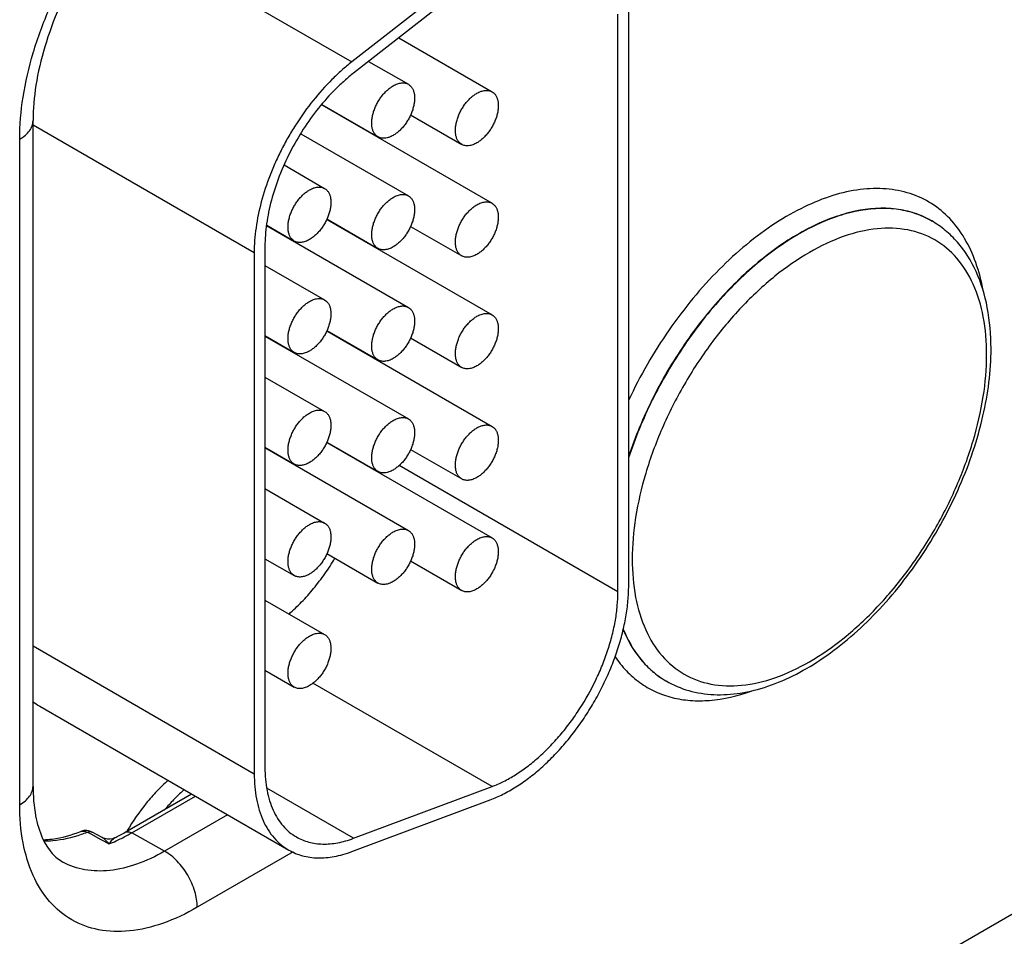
# Model space of a CAD drawing. Header units: inches. Extents: x 0 to 34, y 0 to 22.
# Tile 121 of 139: x 27.3 to 27.9, y 16.4 to 17. Entities that reach past the tile are written whole.
import ezdxf

# ---------------------------------------------------------------- set-up
doc = ezdxf.new("R2010")
doc.units = ezdxf.units.IN
doc.header["$LTSCALE"] = 1.87
doc.header["$MEASUREMENT"] = 0
doc.layers.get('0').update_dxf_attribs({"linetype": 'CONTINUOUS'})
doc.layers.add('02___PRT_ALL_AXES', color=7, linetype='CONTINUOUS')

msp = doc.modelspace()

# ---------------------------------------------------------------- linework, layer by layer
at = {"color": 7, "linetype": 'CONTINUOUS'}
for p, q in [((27.34304, 17.08694), (27.50227, 16.995)), ((27.59348, 17.06624), (27.50227, 16.995)), ((27.59471, 17.05891), (27.50349, 16.98767)), ((27.6777, 16.64595), (27.6777, 17.02642)), ((27.68477, 16.65003), (27.68477, 17.0305)), ((27.53321, 17.01088), (27.59472, 16.97536)), ((27.51337, 16.99538), (27.53956, 16.98026)), ((27.48246, 16.96669), (27.59472, 16.90188)), ((27.48266, 16.96693), (27.51956, 16.94562)), ((27.29223, 16.5179), (27.29223, 16.95634)), ((27.54107, 16.96015), (27.57471, 16.94072)), ((27.29223, 16.95361), (27.43799, 16.86945)), ((27.51365, 16.94868), (27.51365, 16.94903)), ((27.28344, 16.50565), (27.28344, 16.9441)), ((27.46867, 16.9477), (27.53956, 16.90677)), ((27.45762, 16.92714), (27.48441, 16.91167)), ((27.4858, 16.89128), (27.59472, 16.8284)), ((27.48592, 16.89156), (27.51956, 16.87213)), ((27.44619, 16.8872), (27.53956, 16.83329)), ((27.44622, 16.88753), (27.46441, 16.87703)), ((27.54107, 16.88666), (27.57471, 16.86724)), ((27.44506, 16.87353), (27.44506, 16.5302)), ((27.51365, 16.8752), (27.51365, 16.87555)), ((27.43799, 16.86945), (27.43799, 16.52611)), ((27.44506, 16.86091), (27.48441, 16.83819)), ((27.44506, 16.81472), (27.46441, 16.80355)), ((27.44506, 16.81437), (27.53956, 16.75981)), ((27.4858, 16.8178), (27.59472, 16.75491)), ((27.48592, 16.81808), (27.51956, 16.79865)), ((27.54107, 16.81318), (27.57471, 16.79376)), ((27.51365, 16.80172), (27.51365, 16.80206)), ((27.44506, 16.78742), (27.48441, 16.76471)), ((27.44506, 16.74123), (27.46441, 16.73007)), ((27.44506, 16.74089), (27.53956, 16.68633)), ((27.4858, 16.74432), (27.59472, 16.68143)), ((27.48592, 16.74459), (27.51956, 16.72517)), ((27.54107, 16.7397), (27.57471, 16.72027)), ((27.6777, 16.64595), (27.53354, 16.72918)), ((27.44506, 16.71394), (27.48441, 16.69122)), ((27.48592, 16.67111), (27.51956, 16.65169)), ((27.44506, 16.66775), (27.46441, 16.65658)), ((27.54107, 16.66622), (27.57471, 16.64679)), ((27.44506, 16.64046), (27.48441, 16.61774)), ((27.29223, 16.61028), (27.43799, 16.52611)), ((27.44506, 16.59427), (27.46441, 16.5831)), ((27.59471, 16.51762), (27.47664, 16.58579)), ((27.70921, 16.5873), (27.70943, 16.58718)), ((27.29672, 16.57048), (27.46077, 16.47576)), ((27.50349, 16.48353), (27.44631, 16.51655)), ((27.50349, 16.48353), (27.59471, 16.51762)), ((28.07675, 16.51393), (27.74601, 16.32296)), ((27.35285, 16.48749), (27.39666, 16.51278)), ((27.35725, 16.4871), (27.39919, 16.51132)), ((27.50227, 16.47478), (27.59348, 16.50887)), ((27.42047, 16.49903), (27.3789, 16.47504)), ((27.33046, 16.48616), (27.32784, 16.48757)), ((27.33711, 16.48255), (27.33046, 16.48616)), ((27.33789, 16.48399), (27.33123, 16.48759)), ((27.34222, 16.47979), (27.33711, 16.48255)), ((27.3789, 16.47504), (27.35725, 16.4871)), ((27.46365, 16.47455), (27.40049, 16.43808))]:
    msp.add_line(p, q, dxfattribs=at)
msp.add_lwpolyline([(27.34606, 16.48385), (27.3459, 16.48377), (27.3445, 16.48325), (27.34292, 16.48296), (27.34126, 16.48296), (27.33959, 16.48329), (27.33804, 16.48391), (27.33789, 16.48399)], dxfattribs=at)
for centre, radius, start, end in [((27.31526, 16.60255), 0.03704, 231.03406, 239.96835), ((27.32696, 16.47961), 0.00907, 93.8073, 111.37098), ((27.29258, 16.57738), 0.09648, 289.13019, 291.43515), ((27.30424, 16.57593), 0.10337, 291.55396, 294.45239), ((27.29308, 16.59078), 0.11934, 296.35637, 300.05549), ((27.29987, 16.58559), 0.11397, 294.44164, 298.36294), ((27.29469, 16.59541), 0.12508, 298.31398, 300.00865)]:
    msp.add_arc(centre, radius, start, end, dxfattribs=at)
for points, knots in [([(27.28344, 16.9441), (27.28344, 16.95335), (27.28513, 16.9726), (27.29189, 17.00165), (27.30271, 17.03107), (27.3172, 17.05976), (27.3348, 17.08665), (27.35487, 17.11073), (27.37665, 17.1311), (27.39247, 17.1422), (27.40049, 17.14683)], [0, 0, 0, 0, 0.114151, 0.237321, 0.36697, 0.499994, 0.633019, 0.76267, 0.885844, 1, 1, 1, 1]), ([(27.39427, 17.13309), (27.38754, 17.1292), (27.37403, 17.11968), (27.35524, 17.10202), (27.33762, 17.08081), (27.32203, 17.05697), (27.30918, 17.03155), (27.29962, 17.00568), (27.29372, 16.98058), (27.29223, 16.96412), (27.29223, 16.95634)], [0, 0, 0, 0, 0.110176, 0.232993, 0.36435, 0.500008, 0.635664, 0.767018, 0.889831, 1, 1, 1, 1]), ([(27.50227, 16.995), (27.5, 16.99324), (27.49552, 16.98949), (27.4868, 16.98127), (27.47651, 16.96974), (27.46734, 16.957), (27.4607, 16.94615), (27.45612, 16.93773), (27.452, 16.92914), (27.44718, 16.91764), (27.44243, 16.90325), (27.43942, 16.88877), (27.4382, 16.87755), (27.43799, 16.87211), (27.43799, 16.86945)], [0, 0, 0, 0, 0.059286, 0.12048, 0.247224, 0.377821, 0.443817, 0.509815, 0.575479, 0.640477, 0.767156, 0.887646, 0.944973, 1, 1, 1, 1]), ([(27.50349, 16.98767), (27.50144, 16.98606), (27.49736, 16.98266), (27.48944, 16.97519), (27.48008, 16.9647), (27.47004, 16.95077), (27.46137, 16.93575), (27.45432, 16.92009), (27.44992, 16.90674), (27.44741, 16.89615), (27.44607, 16.88843), (27.44525, 16.8809), (27.44506, 16.87595), (27.44506, 16.87353)], [0, 0, 0, 0, 0.05931, 0.120504, 0.247222, 0.377835, 0.509789, 0.640408, 0.767103, 0.828264, 0.887624, 0.944951, 1, 1, 1, 1]), ([(27.52956, 16.97927), (27.53044, 16.97977), (27.53218, 16.9806), (27.53487, 16.98125), (27.53701, 16.9812), (27.53854, 16.98077), (27.53923, 16.98045), (27.53956, 16.98026)], [0, 0, 0, 0, 0.289326, 0.548705, 0.78167, 0.891839, 1, 1, 1, 1]), ([(27.51956, 16.94562), (27.51907, 16.9459), (27.51813, 16.94662), (27.51701, 16.94804), (27.51617, 16.94978), (27.51562, 16.95179), (27.51538, 16.95404), (27.51544, 16.95647), (27.51581, 16.95904), (27.51646, 16.96169), (27.5174, 16.96437), (27.5186, 16.96701), (27.52003, 16.96957), (27.52166, 16.97199), (27.52346, 16.97421), (27.52539, 16.9762), (27.52742, 16.9779), (27.52884, 16.97885), (27.52956, 16.97927)], [0, 0, 0, 0, 0.042814, 0.087398, 0.135176, 0.187088, 0.243532, 0.304489, 0.369588, 0.438193, 0.509492, 0.582529, 0.656278, 0.729655, 0.801627, 0.871265, 0.937686, 1, 1, 1, 1]), ([(27.53956, 16.98026), (27.54005, 16.97997), (27.54099, 16.97926), (27.54211, 16.97783), (27.54295, 16.97609), (27.5435, 16.97408), (27.54374, 16.97183), (27.54368, 16.9694), (27.54331, 16.96683), (27.54266, 16.96418), (27.54172, 16.96151), (27.54053, 16.95886), (27.5391, 16.9563), (27.53746, 16.95389), (27.53566, 16.95166), (27.53373, 16.94968), (27.53171, 16.94798), (27.53028, 16.94702), (27.52956, 16.94661)], [0, 0, 0, 0, 0.042814, 0.087398, 0.135176, 0.187088, 0.243532, 0.304489, 0.369588, 0.438193, 0.509492, 0.582529, 0.656278, 0.729655, 0.801627, 0.871265, 0.937686, 1, 1, 1, 1]), ([(27.57472, 16.94072), (27.57422, 16.94101), (27.57329, 16.94172), (27.57216, 16.94314), (27.57132, 16.94488), (27.57078, 16.9469), (27.57054, 16.94914), (27.5706, 16.95158), (27.57096, 16.95414), (27.57162, 16.95679), (27.57256, 16.95947), (27.57375, 16.96212), (27.57518, 16.96467), (27.57681, 16.96709), (27.57862, 16.96932), (27.58055, 16.9713), (27.58257, 16.973), (27.584, 16.97396), (27.58472, 16.97437)], [0, 0, 0, 0, 0.042814, 0.087398, 0.135176, 0.187088, 0.243532, 0.304489, 0.369588, 0.438193, 0.509492, 0.582529, 0.656278, 0.729655, 0.801627, 0.871265, 0.937686, 1, 1, 1, 1]), ([(27.58472, 16.97437), (27.58559, 16.97488), (27.58734, 16.97571), (27.59002, 16.97636), (27.59216, 16.9763), (27.59369, 16.97588), (27.59439, 16.97555), (27.59472, 16.97536)], [0, 0, 0, 0, 0.289326, 0.548705, 0.78167, 0.891839, 1, 1, 1, 1]), ([(27.59472, 16.97536), (27.59521, 16.97508), (27.59614, 16.97436), (27.59727, 16.97294), (27.59811, 16.9712), (27.59865, 16.96918), (27.5989, 16.96694), (27.59883, 16.96451), (27.59847, 16.96194), (27.59781, 16.95929), (27.59688, 16.95661), (27.59568, 16.95397), (27.59425, 16.95141), (27.59262, 16.94899), (27.59082, 16.94677), (27.58888, 16.94478), (27.58686, 16.94308), (27.58543, 16.94213), (27.58472, 16.94171)], [0, 0, 0, 0, 0.042814, 0.087398, 0.135176, 0.187088, 0.243532, 0.304489, 0.369588, 0.438193, 0.509492, 0.582529, 0.656278, 0.729655, 0.801627, 0.871265, 0.937686, 1, 1, 1, 1]), ([(27.28344, 16.9441), (27.28476, 16.94486), (27.28715, 16.9465), (27.29, 16.9495), (27.29181, 16.95282), (27.29223, 16.9552), (27.29223, 16.95634)], [0, 0, 0, 0, 0.289802, 0.54904, 0.782223, 1, 1, 1, 1]), ([(27.52956, 16.94661), (27.52868, 16.9461), (27.52694, 16.94527), (27.52426, 16.94462), (27.52211, 16.94468), (27.52058, 16.9451), (27.51989, 16.94543), (27.51956, 16.94562)], [0, 0, 0, 0, 0.289326, 0.548705, 0.78167, 0.891839, 1, 1, 1, 1]), ([(27.58472, 16.94171), (27.58384, 16.94121), (27.58209, 16.94038), (27.57941, 16.93972), (27.57727, 16.93978), (27.57574, 16.94021), (27.57504, 16.94053), (27.57472, 16.94072)], [0, 0, 0, 0, 0.289326, 0.548705, 0.78167, 0.891839, 1, 1, 1, 1]), ([(27.46441, 16.87703), (27.46391, 16.87732), (27.46298, 16.87803), (27.46185, 16.87945), (27.46101, 16.88119), (27.46047, 16.88321), (27.46023, 16.88545), (27.46029, 16.88788), (27.46065, 16.89045), (27.46131, 16.8931), (27.46225, 16.89578), (27.46344, 16.89842), (27.46487, 16.90098), (27.4665, 16.9034), (27.46831, 16.90563), (27.47024, 16.90761), (27.47226, 16.90931), (27.47369, 16.91027), (27.47441, 16.91068)], [0, 0, 0, 0, 0.042814, 0.087398, 0.135176, 0.187088, 0.243532, 0.304489, 0.369588, 0.438193, 0.509492, 0.582529, 0.656278, 0.729655, 0.801627, 0.871265, 0.937686, 1, 1, 1, 1]), ([(27.47441, 16.91068), (27.47528, 16.91119), (27.47703, 16.91202), (27.47971, 16.91267), (27.48185, 16.91261), (27.48338, 16.91219), (27.48408, 16.91186), (27.48441, 16.91167)], [0, 0, 0, 0, 0.289326, 0.548705, 0.78167, 0.891839, 1, 1, 1, 1]), ([(27.48441, 16.91167), (27.4849, 16.91138), (27.48584, 16.91067), (27.48696, 16.90925), (27.4878, 16.90751), (27.48834, 16.90549), (27.48859, 16.90325), (27.48852, 16.90082), (27.48816, 16.89825), (27.4875, 16.8956), (27.48657, 16.89292), (27.48537, 16.89028), (27.48394, 16.88772), (27.48231, 16.8853), (27.48051, 16.88307), (27.47857, 16.88109), (27.47655, 16.87939), (27.47512, 16.87843), (27.47441, 16.87802)], [0, 0, 0, 0, 0.042814, 0.087398, 0.135176, 0.187088, 0.243532, 0.304489, 0.369588, 0.438193, 0.509492, 0.582529, 0.656278, 0.729655, 0.801627, 0.871265, 0.937686, 1, 1, 1, 1]), ([(27.9183, 16.84439), (27.9172, 16.85064), (27.91421, 16.86252), (27.90688, 16.87867), (27.89697, 16.89203), (27.88466, 16.90223), (27.87026, 16.90894), (27.85417, 16.912), (27.83683, 16.91142), (27.81861, 16.90728), (27.79986, 16.89971), (27.77382, 16.88481), (27.74251, 16.85852), (27.70992, 16.81887), (27.69229, 16.78823), (27.68473, 16.77209)], [0, 0, 0, 0, 0.05751, 0.110477, 0.15982, 0.207001, 0.253873, 0.302349, 0.354042, 0.410047, 0.470911, 0.5367, 0.681292, 0.838449, 1, 1, 1, 1]), ([(27.51956, 16.87213), (27.51907, 16.87242), (27.51813, 16.87313), (27.51701, 16.87456), (27.51617, 16.8763), (27.51562, 16.87831), (27.51538, 16.88056), (27.51544, 16.88299), (27.51581, 16.88556), (27.51646, 16.88821), (27.5174, 16.89088), (27.5186, 16.89353), (27.52003, 16.89609), (27.52166, 16.89851), (27.52346, 16.90073), (27.52539, 16.90271), (27.52742, 16.90441), (27.52884, 16.90537), (27.52956, 16.90578)], [0, 0, 0, 0, 0.042814, 0.087398, 0.135176, 0.187088, 0.243532, 0.304489, 0.369588, 0.438193, 0.509492, 0.582529, 0.656278, 0.729655, 0.801627, 0.871265, 0.937686, 1, 1, 1, 1]), ([(27.52956, 16.90578), (27.53044, 16.90629), (27.53218, 16.90712), (27.53487, 16.90777), (27.53701, 16.90771), (27.53854, 16.90729), (27.53923, 16.90696), (27.53956, 16.90677)], [0, 0, 0, 0, 0.289326, 0.548705, 0.78167, 0.891839, 1, 1, 1, 1]), ([(27.53956, 16.90677), (27.54005, 16.90649), (27.54099, 16.90577), (27.54211, 16.90435), (27.54295, 16.90261), (27.5435, 16.9006), (27.54374, 16.89835), (27.54368, 16.89592), (27.54331, 16.89335), (27.54266, 16.8907), (27.54172, 16.88803), (27.54053, 16.88538), (27.5391, 16.88282), (27.53746, 16.8804), (27.53566, 16.87818), (27.53373, 16.87619), (27.53171, 16.87449), (27.53028, 16.87354), (27.52956, 16.87312)], [0, 0, 0, 0, 0.042814, 0.087398, 0.135176, 0.187088, 0.243532, 0.304489, 0.369588, 0.438193, 0.509492, 0.582529, 0.656278, 0.729655, 0.801627, 0.871265, 0.937686, 1, 1, 1, 1]), ([(27.57472, 16.86724), (27.57422, 16.86752), (27.57329, 16.86824), (27.57216, 16.86966), (27.57132, 16.8714), (27.57078, 16.87341), (27.57054, 16.87566), (27.5706, 16.87809), (27.57096, 16.88066), (27.57162, 16.88331), (27.57256, 16.88599), (27.57375, 16.88863), (27.57518, 16.89119), (27.57681, 16.89361), (27.57862, 16.89583), (27.58055, 16.89782), (27.58257, 16.89952), (27.584, 16.90047), (27.58472, 16.90089)], [0, 0, 0, 0, 0.042814, 0.087398, 0.135176, 0.187088, 0.243532, 0.304489, 0.369588, 0.438193, 0.509492, 0.582529, 0.656278, 0.729655, 0.801627, 0.871265, 0.937686, 1, 1, 1, 1]), ([(27.58472, 16.90089), (27.58559, 16.90139), (27.58734, 16.90222), (27.59002, 16.90287), (27.59216, 16.90282), (27.59369, 16.90239), (27.59439, 16.90207), (27.59472, 16.90188)], [0, 0, 0, 0, 0.289326, 0.548705, 0.78167, 0.891839, 1, 1, 1, 1]), ([(27.59472, 16.90188), (27.59521, 16.90159), (27.59614, 16.90088), (27.59727, 16.89946), (27.59811, 16.89772), (27.59865, 16.8957), (27.5989, 16.89346), (27.59883, 16.89102), (27.59847, 16.88846), (27.59781, 16.88581), (27.59688, 16.88313), (27.59568, 16.88048), (27.59425, 16.87793), (27.59262, 16.87551), (27.59082, 16.87328), (27.58888, 16.8713), (27.58686, 16.8696), (27.58543, 16.86864), (27.58472, 16.86823)], [0, 0, 0, 0, 0.042814, 0.087398, 0.135176, 0.187088, 0.243532, 0.304489, 0.369588, 0.438193, 0.509492, 0.582529, 0.656278, 0.729655, 0.801627, 0.871265, 0.937686, 1, 1, 1, 1]), ([(27.88444, 16.89028), (27.88092, 16.89231), (27.87334, 16.89568), (27.8564, 16.89937), (27.83786, 16.89798), (27.81926, 16.8925), (27.79899, 16.88365), (27.77376, 16.86707), (27.74574, 16.84073), (27.72055, 16.80875), (27.69959, 16.77291), (27.68897, 16.7472), (27.68471, 16.73415)], [0, 0, 0, 0, 0.043332, 0.087872, 0.184187, 0.237581, 0.294743, 0.419956, 0.557791, 0.704017, 0.853315, 1, 1, 1, 1]), ([(27.88421, 16.89041), (27.88071, 16.89243), (27.87315, 16.8958), (27.85625, 16.89949), (27.83777, 16.89813), (27.81922, 16.8927), (27.79899, 16.8839), (27.77382, 16.86742), (27.74584, 16.8412), (27.72067, 16.80936), (27.69968, 16.77366), (27.68902, 16.74803), (27.68473, 16.73501)], [0, 0, 0, 0, 0.043346, 0.087896, 0.184202, 0.237576, 0.294707, 0.419848, 0.557617, 0.703818, 0.853166, 1, 1, 1, 1]), ([(27.92356, 16.80616), (27.92356, 16.81522), (27.92214, 16.83262), (27.91493, 16.85677), (27.90441, 16.87371), (27.89365, 16.88423), (27.8876, 16.88846), (27.88444, 16.89028)], [0, 0, 0, 0, 0.280246, 0.536201, 0.772947, 0.887135, 1, 1, 1, 1]), ([(27.92067, 16.80214), (27.92067, 16.81051), (27.91941, 16.82642), (27.91296, 16.84828), (27.9021, 16.86603), (27.88703, 16.87871), (27.86851, 16.88542), (27.84771, 16.88595), (27.82555, 16.8806), (27.80277, 16.86976), (27.78011, 16.85387), (27.75838, 16.83354), (27.73835, 16.80951), (27.72079, 16.78268), (27.70634, 16.75406), (27.69554, 16.7247), (27.6888, 16.69572), (27.68711, 16.67651), (27.68711, 16.66728)], [0, 0, 0, 0, 0.060378, 0.11439, 0.162971, 0.208342, 0.253714, 0.302297, 0.356312, 0.416693, 0.483281, 0.555129, 0.630755, 0.70835, 0.785944, 0.861569, 0.933415, 1, 1, 1, 1]), ([(27.47441, 16.87802), (27.47353, 16.87751), (27.47178, 16.87668), (27.4691, 16.87603), (27.46696, 16.87609), (27.46543, 16.87651), (27.46473, 16.87684), (27.46441, 16.87703)], [0, 0, 0, 0, 0.289326, 0.548705, 0.78167, 0.891839, 1, 1, 1, 1]), ([(27.52956, 16.87312), (27.52868, 16.87262), (27.52694, 16.87179), (27.52426, 16.87114), (27.52211, 16.8712), (27.52058, 16.87162), (27.51989, 16.87195), (27.51956, 16.87213)], [0, 0, 0, 0, 0.289326, 0.548705, 0.78167, 0.891839, 1, 1, 1, 1]), ([(27.58472, 16.86823), (27.58384, 16.86772), (27.58209, 16.86689), (27.57941, 16.86624), (27.57727, 16.8663), (27.57574, 16.86672), (27.57504, 16.86705), (27.57472, 16.86724)], [0, 0, 0, 0, 0.289326, 0.548705, 0.78167, 0.891839, 1, 1, 1, 1]), ([(27.47441, 16.8372), (27.47528, 16.8377), (27.47703, 16.83853), (27.47971, 16.83918), (27.48185, 16.83913), (27.48338, 16.8387), (27.48408, 16.83838), (27.48441, 16.83819)], [0, 0, 0, 0, 0.289326, 0.548705, 0.78167, 0.891839, 1, 1, 1, 1]), ([(27.48441, 16.83819), (27.4849, 16.8379), (27.48584, 16.83719), (27.48696, 16.83576), (27.4878, 16.83403), (27.48834, 16.83201), (27.48859, 16.82977), (27.48852, 16.82733), (27.48816, 16.82477), (27.4875, 16.82212), (27.48657, 16.81944), (27.48537, 16.81679), (27.48394, 16.81423), (27.48231, 16.81182), (27.48051, 16.80959), (27.47857, 16.80761), (27.47655, 16.80591), (27.47512, 16.80495), (27.47441, 16.80454)], [0, 0, 0, 0, 0.042814, 0.087398, 0.135176, 0.187088, 0.243532, 0.304489, 0.369588, 0.438193, 0.509492, 0.582529, 0.656278, 0.729655, 0.801627, 0.871265, 0.937686, 1, 1, 1, 1]), ([(27.46441, 16.80355), (27.46391, 16.80383), (27.46298, 16.80455), (27.46185, 16.80597), (27.46101, 16.80771), (27.46047, 16.80972), (27.46023, 16.81197), (27.46029, 16.8144), (27.46065, 16.81697), (27.46131, 16.81962), (27.46225, 16.8223), (27.46344, 16.82494), (27.46487, 16.8275), (27.4665, 16.82992), (27.46831, 16.83214), (27.47024, 16.83413), (27.47226, 16.83583), (27.47369, 16.83678), (27.47441, 16.8372)], [0, 0, 0, 0, 0.042814, 0.087398, 0.135176, 0.187088, 0.243532, 0.304489, 0.369588, 0.438193, 0.509492, 0.582529, 0.656278, 0.729655, 0.801627, 0.871265, 0.937686, 1, 1, 1, 1]), ([(27.51956, 16.79865), (27.51907, 16.79894), (27.51813, 16.79965), (27.51701, 16.80107), (27.51617, 16.80281), (27.51562, 16.80483), (27.51538, 16.80707), (27.51544, 16.80951), (27.51581, 16.81207), (27.51646, 16.81472), (27.5174, 16.8174), (27.5186, 16.82005), (27.52003, 16.82261), (27.52166, 16.82502), (27.52346, 16.82725), (27.52539, 16.82923), (27.52742, 16.83093), (27.52884, 16.83189), (27.52956, 16.8323)], [0, 0, 0, 0, 0.042814, 0.087398, 0.135176, 0.187088, 0.243532, 0.304489, 0.369588, 0.438193, 0.509492, 0.582529, 0.656278, 0.729655, 0.801627, 0.871265, 0.937686, 1, 1, 1, 1]), ([(27.52956, 16.8323), (27.53044, 16.83281), (27.53218, 16.83364), (27.53487, 16.83429), (27.53701, 16.83423), (27.53854, 16.83381), (27.53923, 16.83348), (27.53956, 16.83329)], [0, 0, 0, 0, 0.289326, 0.548705, 0.78167, 0.891839, 1, 1, 1, 1]), ([(27.53956, 16.83329), (27.54005, 16.83301), (27.54099, 16.83229), (27.54211, 16.83087), (27.54295, 16.82913), (27.5435, 16.82712), (27.54374, 16.82487), (27.54368, 16.82244), (27.54331, 16.81987), (27.54266, 16.81722), (27.54172, 16.81454), (27.54053, 16.8119), (27.5391, 16.80934), (27.53746, 16.80692), (27.53566, 16.8047), (27.53373, 16.80271), (27.53171, 16.80101), (27.53028, 16.80006), (27.52956, 16.79964)], [0, 0, 0, 0, 0.042814, 0.087398, 0.135176, 0.187088, 0.243532, 0.304489, 0.369588, 0.438193, 0.509492, 0.582529, 0.656278, 0.729655, 0.801627, 0.871265, 0.937686, 1, 1, 1, 1]), ([(27.57472, 16.79376), (27.57422, 16.79404), (27.57329, 16.79476), (27.57216, 16.79618), (27.57132, 16.79792), (27.57078, 16.79993), (27.57054, 16.80218), (27.5706, 16.80461), (27.57096, 16.80718), (27.57162, 16.80983), (27.57256, 16.81251), (27.57375, 16.81515), (27.57518, 16.81771), (27.57681, 16.82013), (27.57862, 16.82235), (27.58055, 16.82434), (27.58257, 16.82604), (27.584, 16.82699), (27.58472, 16.82741)], [0, 0, 0, 0, 0.042814, 0.087398, 0.135176, 0.187088, 0.243532, 0.304489, 0.369588, 0.438193, 0.509492, 0.582529, 0.656278, 0.729655, 0.801627, 0.871265, 0.937686, 1, 1, 1, 1]), ([(27.58472, 16.82741), (27.58559, 16.82791), (27.58734, 16.82874), (27.59002, 16.82939), (27.59216, 16.82934), (27.59369, 16.82891), (27.59439, 16.82859), (27.59472, 16.8284)], [0, 0, 0, 0, 0.289326, 0.548705, 0.78167, 0.891839, 1, 1, 1, 1]), ([(27.59472, 16.8284), (27.59521, 16.82811), (27.59614, 16.8274), (27.59727, 16.82597), (27.59811, 16.82423), (27.59865, 16.82222), (27.5989, 16.81997), (27.59883, 16.81754), (27.59847, 16.81497), (27.59781, 16.81232), (27.59688, 16.80965), (27.59568, 16.807), (27.59425, 16.80444), (27.59262, 16.80203), (27.59082, 16.7998), (27.58888, 16.79782), (27.58686, 16.79612), (27.58543, 16.79516), (27.58472, 16.79475)], [0, 0, 0, 0, 0.042814, 0.087398, 0.135176, 0.187088, 0.243532, 0.304489, 0.369588, 0.438193, 0.509492, 0.582529, 0.656278, 0.729655, 0.801627, 0.871265, 0.937686, 1, 1, 1, 1]), ([(27.70943, 16.58718), (27.71412, 16.58447), (27.72437, 16.58017), (27.74113, 16.57758), (27.7588, 16.5787), (27.78382, 16.5851), (27.81534, 16.60196), (27.84984, 16.63216), (27.88013, 16.67064), (27.90395, 16.71443), (27.91943, 16.76008), (27.92356, 16.79126), (27.92356, 16.80616)], [0, 0, 0, 0, 0.046512, 0.09422, 0.144225, 0.197405, 0.314783, 0.446657, 0.588382, 0.732822, 0.872223, 1, 1, 1, 1]), ([(27.47441, 16.80454), (27.47353, 16.80403), (27.47178, 16.8032), (27.4691, 16.80255), (27.46696, 16.80261), (27.46543, 16.80303), (27.46473, 16.80336), (27.46441, 16.80355)], [0, 0, 0, 0, 0.289326, 0.548705, 0.78167, 0.891839, 1, 1, 1, 1]), ([(27.52956, 16.79964), (27.52868, 16.79914), (27.52694, 16.79831), (27.52426, 16.79766), (27.52211, 16.79771), (27.52058, 16.79814), (27.51989, 16.79846), (27.51956, 16.79865)], [0, 0, 0, 0, 0.289326, 0.548705, 0.78167, 0.891839, 1, 1, 1, 1]), ([(27.68711, 16.66728), (27.68711, 16.65891), (27.68837, 16.643), (27.69482, 16.62114), (27.70568, 16.60338), (27.72075, 16.59071), (27.73927, 16.584), (27.76007, 16.58347), (27.78223, 16.58882), (27.80501, 16.59966), (27.82767, 16.61555), (27.84941, 16.63588), (27.86943, 16.65991), (27.88699, 16.68674), (27.90144, 16.71536), (27.91224, 16.74472), (27.91898, 16.7737), (27.92067, 16.79291), (27.92067, 16.80214)], [0, 0, 0, 0, 0.060378, 0.11439, 0.162971, 0.208342, 0.253714, 0.302297, 0.356312, 0.416693, 0.483281, 0.555129, 0.630755, 0.70835, 0.785944, 0.861569, 0.933415, 1, 1, 1, 1]), ([(27.58472, 16.79475), (27.58384, 16.79424), (27.58209, 16.79341), (27.57941, 16.79276), (27.57727, 16.79282), (27.57574, 16.79324), (27.57504, 16.79357), (27.57472, 16.79376)], [0, 0, 0, 0, 0.289326, 0.548705, 0.78167, 0.891839, 1, 1, 1, 1]), ([(27.46441, 16.73007), (27.46391, 16.73035), (27.46298, 16.73106), (27.46185, 16.73249), (27.46101, 16.73423), (27.46047, 16.73624), (27.46023, 16.73849), (27.46029, 16.74092), (27.46065, 16.74349), (27.46131, 16.74614), (27.46225, 16.74881), (27.46344, 16.75146), (27.46487, 16.75402), (27.4665, 16.75644), (27.46831, 16.75866), (27.47024, 16.76065), (27.47226, 16.76235), (27.47369, 16.7633), (27.47441, 16.76371)], [0, 0, 0, 0, 0.042814, 0.087398, 0.135176, 0.187088, 0.243532, 0.304489, 0.369588, 0.438193, 0.509492, 0.582529, 0.656278, 0.729655, 0.801627, 0.871265, 0.937686, 1, 1, 1, 1]), ([(27.47441, 16.76371), (27.47528, 16.76422), (27.47703, 16.76505), (27.47971, 16.7657), (27.48185, 16.76564), (27.48338, 16.76522), (27.48408, 16.76489), (27.48441, 16.7647)], [0, 0, 0, 0, 0.289326, 0.548705, 0.78167, 0.891839, 1, 1, 1, 1]), ([(27.48441, 16.7647), (27.4849, 16.76442), (27.48584, 16.76371), (27.48696, 16.76228), (27.4878, 16.76054), (27.48834, 16.75853), (27.48859, 16.75628), (27.48852, 16.75385), (27.48816, 16.75128), (27.4875, 16.74863), (27.48657, 16.74596), (27.48537, 16.74331), (27.48394, 16.74075), (27.48231, 16.73833), (27.48051, 16.73611), (27.47857, 16.73413), (27.47655, 16.73243), (27.47512, 16.73147), (27.47441, 16.73106)], [0, 0, 0, 0, 0.042814, 0.087398, 0.135176, 0.187088, 0.243532, 0.304489, 0.369588, 0.438193, 0.509492, 0.582529, 0.656278, 0.729655, 0.801627, 0.871265, 0.937686, 1, 1, 1, 1]), ([(27.52956, 16.75882), (27.53044, 16.75933), (27.53218, 16.76015), (27.53487, 16.76081), (27.53701, 16.76075), (27.53854, 16.76032), (27.53923, 16.76), (27.53956, 16.75981)], [0, 0, 0, 0, 0.289326, 0.548705, 0.78167, 0.891839, 1, 1, 1, 1]), ([(27.51956, 16.72517), (27.51907, 16.72545), (27.51813, 16.72617), (27.51701, 16.72759), (27.51617, 16.72933), (27.51562, 16.73135), (27.51538, 16.73359), (27.51544, 16.73602), (27.51581, 16.73859), (27.51646, 16.74124), (27.5174, 16.74392), (27.5186, 16.74656), (27.52003, 16.74912), (27.52166, 16.75154), (27.52346, 16.75376), (27.52539, 16.75575), (27.52742, 16.75745), (27.52884, 16.7584), (27.52956, 16.75882)], [0, 0, 0, 0, 0.042814, 0.087398, 0.135176, 0.187088, 0.243532, 0.304489, 0.369588, 0.438193, 0.509492, 0.582529, 0.656278, 0.729655, 0.801627, 0.871265, 0.937686, 1, 1, 1, 1]), ([(27.53956, 16.75981), (27.54005, 16.75952), (27.54099, 16.75881), (27.54211, 16.75739), (27.54295, 16.75565), (27.5435, 16.75363), (27.54374, 16.75139), (27.54368, 16.74896), (27.54331, 16.74639), (27.54266, 16.74374), (27.54172, 16.74106), (27.54053, 16.73841), (27.5391, 16.73586), (27.53746, 16.73344), (27.53566, 16.73121), (27.53373, 16.72923), (27.53171, 16.72753), (27.53028, 16.72657), (27.52956, 16.72616)], [0, 0, 0, 0, 0.042814, 0.087398, 0.135176, 0.187088, 0.243532, 0.304489, 0.369588, 0.438193, 0.509492, 0.582529, 0.656278, 0.729655, 0.801627, 0.871265, 0.937686, 1, 1, 1, 1]), ([(27.57472, 16.72027), (27.57422, 16.72056), (27.57329, 16.72127), (27.57216, 16.7227), (27.57132, 16.72444), (27.57078, 16.72645), (27.57054, 16.7287), (27.5706, 16.73113), (27.57096, 16.7337), (27.57162, 16.73635), (27.57256, 16.73902), (27.57375, 16.74167), (27.57518, 16.74423), (27.57681, 16.74664), (27.57862, 16.74887), (27.58055, 16.75085), (27.58257, 16.75255), (27.584, 16.75351), (27.58472, 16.75392)], [0, 0, 0, 0, 0.042814, 0.087398, 0.135176, 0.187088, 0.243532, 0.304489, 0.369588, 0.438193, 0.509492, 0.582529, 0.656278, 0.729655, 0.801627, 0.871265, 0.937686, 1, 1, 1, 1]), ([(27.58472, 16.75392), (27.58559, 16.75443), (27.58734, 16.75526), (27.59002, 16.75591), (27.59216, 16.75585), (27.59369, 16.75543), (27.59439, 16.7551), (27.59472, 16.75491)], [0, 0, 0, 0, 0.289326, 0.548705, 0.78167, 0.891839, 1, 1, 1, 1]), ([(27.59472, 16.75491), (27.59521, 16.75463), (27.59614, 16.75391), (27.59727, 16.75249), (27.59811, 16.75075), (27.59865, 16.74874), (27.5989, 16.74649), (27.59883, 16.74406), (27.59847, 16.74149), (27.59781, 16.73884), (27.59688, 16.73617), (27.59568, 16.73352), (27.59425, 16.73096), (27.59262, 16.72854), (27.59082, 16.72632), (27.58888, 16.72433), (27.58686, 16.72263), (27.58543, 16.72168), (27.58472, 16.72126)], [0, 0, 0, 0, 0.042814, 0.087398, 0.135176, 0.187088, 0.243532, 0.304489, 0.369588, 0.438193, 0.509492, 0.582529, 0.656278, 0.729655, 0.801627, 0.871265, 0.937686, 1, 1, 1, 1]), ([(27.47441, 16.73106), (27.47353, 16.73055), (27.47178, 16.72972), (27.4691, 16.72907), (27.46696, 16.72913), (27.46543, 16.72955), (27.46473, 16.72988), (27.46441, 16.73007)], [0, 0, 0, 0, 0.289326, 0.548705, 0.78167, 0.891839, 1, 1, 1, 1]), ([(27.52956, 16.72616), (27.52868, 16.72565), (27.52694, 16.72482), (27.52426, 16.72417), (27.52211, 16.72423), (27.52058, 16.72465), (27.51989, 16.72498), (27.51956, 16.72517)], [0, 0, 0, 0, 0.289326, 0.548705, 0.78167, 0.891839, 1, 1, 1, 1]), ([(27.58472, 16.72126), (27.58384, 16.72076), (27.58209, 16.71993), (27.57941, 16.71928), (27.57727, 16.71933), (27.57574, 16.71976), (27.57504, 16.72008), (27.57472, 16.72027)], [0, 0, 0, 0, 0.289326, 0.548705, 0.78167, 0.891839, 1, 1, 1, 1]), ([(27.46441, 16.65658), (27.46391, 16.65687), (27.46298, 16.65758), (27.46185, 16.65901), (27.46101, 16.66074), (27.46047, 16.66276), (27.46023, 16.66501), (27.46029, 16.66744), (27.46065, 16.67001), (27.46131, 16.67266), (27.46225, 16.67533), (27.46344, 16.67798), (27.46487, 16.68054), (27.4665, 16.68295), (27.46831, 16.68518), (27.47024, 16.68716), (27.47226, 16.68886), (27.47369, 16.68982), (27.47441, 16.69023)], [0, 0, 0, 0, 0.042814, 0.087398, 0.135176, 0.187088, 0.243532, 0.304489, 0.369588, 0.438193, 0.509492, 0.582529, 0.656278, 0.729655, 0.801627, 0.871265, 0.937686, 1, 1, 1, 1]), ([(27.47441, 16.69023), (27.47528, 16.69074), (27.47703, 16.69157), (27.47971, 16.69222), (27.48185, 16.69216), (27.48338, 16.69174), (27.48408, 16.69141), (27.48441, 16.69122)], [0, 0, 0, 0, 0.289326, 0.548705, 0.78167, 0.891839, 1, 1, 1, 1]), ([(27.48441, 16.69122), (27.4849, 16.69094), (27.48584, 16.69022), (27.48696, 16.6888), (27.4878, 16.68706), (27.48834, 16.68505), (27.48859, 16.6828), (27.48852, 16.68037), (27.48816, 16.6778), (27.4875, 16.67515), (27.48657, 16.67247), (27.48537, 16.66983), (27.48394, 16.66727), (27.48231, 16.66485), (27.48051, 16.66263), (27.47857, 16.66064), (27.47655, 16.65894), (27.47512, 16.65799), (27.47441, 16.65757)], [0, 0, 0, 0, 0.042814, 0.087398, 0.135176, 0.187088, 0.243532, 0.304489, 0.369588, 0.438193, 0.509492, 0.582529, 0.656278, 0.729655, 0.801627, 0.871265, 0.937686, 1, 1, 1, 1]), ([(27.51956, 16.65169), (27.51907, 16.65197), (27.51813, 16.65269), (27.51701, 16.65411), (27.51617, 16.65585), (27.51562, 16.65786), (27.51538, 16.66011), (27.51544, 16.66254), (27.51581, 16.66511), (27.51646, 16.66776), (27.5174, 16.67044), (27.5186, 16.67308), (27.52003, 16.67564), (27.52166, 16.67806), (27.52346, 16.68028), (27.52539, 16.68227), (27.52742, 16.68397), (27.52884, 16.68492), (27.52956, 16.68534)], [0, 0, 0, 0, 0.042814, 0.087398, 0.135176, 0.187088, 0.243532, 0.304489, 0.369588, 0.438193, 0.509492, 0.582529, 0.656278, 0.729655, 0.801627, 0.871265, 0.937686, 1, 1, 1, 1]), ([(27.52956, 16.68534), (27.53044, 16.68584), (27.53218, 16.68667), (27.53487, 16.68732), (27.53701, 16.68727), (27.53854, 16.68684), (27.53923, 16.68652), (27.53956, 16.68633)], [0, 0, 0, 0, 0.289326, 0.548705, 0.78167, 0.891839, 1, 1, 1, 1]), ([(27.53956, 16.68633), (27.54005, 16.68604), (27.54099, 16.68533), (27.54211, 16.6839), (27.54295, 16.68217), (27.5435, 16.68015), (27.54374, 16.67791), (27.54368, 16.67547), (27.54331, 16.67291), (27.54266, 16.67025), (27.54172, 16.66758), (27.54053, 16.66493), (27.5391, 16.66237), (27.53746, 16.65996), (27.53566, 16.65773), (27.53373, 16.65575), (27.53171, 16.65405), (27.53028, 16.65309), (27.52956, 16.65268)], [0, 0, 0, 0, 0.042814, 0.087398, 0.135176, 0.187088, 0.243532, 0.304489, 0.369588, 0.438193, 0.509492, 0.582529, 0.656278, 0.729655, 0.801627, 0.871265, 0.937686, 1, 1, 1, 1]), ([(27.58472, 16.68044), (27.58559, 16.68095), (27.58734, 16.68178), (27.59002, 16.68243), (27.59216, 16.68237), (27.59369, 16.68195), (27.59439, 16.68162), (27.59472, 16.68143)], [0, 0, 0, 0, 0.289326, 0.548705, 0.78167, 0.891839, 1, 1, 1, 1]), ([(27.57472, 16.64679), (27.57422, 16.64708), (27.57329, 16.64779), (27.57216, 16.64921), (27.57132, 16.65095), (27.57078, 16.65297), (27.57054, 16.65521), (27.5706, 16.65765), (27.57096, 16.66021), (27.57162, 16.66286), (27.57256, 16.66554), (27.57375, 16.66819), (27.57518, 16.67074), (27.57681, 16.67316), (27.57862, 16.67539), (27.58055, 16.67737), (27.58257, 16.67907), (27.584, 16.68003), (27.58472, 16.68044)], [0, 0, 0, 0, 0.042814, 0.087398, 0.135176, 0.187088, 0.243532, 0.304489, 0.369588, 0.438193, 0.509492, 0.582529, 0.656278, 0.729655, 0.801627, 0.871265, 0.937686, 1, 1, 1, 1]), ([(27.59472, 16.68143), (27.59521, 16.68115), (27.59614, 16.68043), (27.59727, 16.67901), (27.59811, 16.67727), (27.59865, 16.67526), (27.5989, 16.67301), (27.59883, 16.67058), (27.59847, 16.66801), (27.59781, 16.66536), (27.59688, 16.66268), (27.59568, 16.66004), (27.59425, 16.65748), (27.59262, 16.65506), (27.59082, 16.65284), (27.58888, 16.65085), (27.58686, 16.64915), (27.58543, 16.6482), (27.58472, 16.64778)], [0, 0, 0, 0, 0.042814, 0.087398, 0.135176, 0.187088, 0.243532, 0.304489, 0.369588, 0.438193, 0.509492, 0.582529, 0.656278, 0.729655, 0.801627, 0.871265, 0.937686, 1, 1, 1, 1]), ([(27.46093, 16.63127), (27.4638, 16.6338), (27.46942, 16.6392), (27.47728, 16.64806), (27.48462, 16.6577), (27.48909, 16.66453), (27.49121, 16.66804)], [0, 0, 0, 0, 0.240177, 0.488476, 0.742583, 1, 1, 1, 1]), ([(27.47441, 16.65757), (27.47353, 16.65707), (27.47178, 16.65624), (27.4691, 16.65559), (27.46696, 16.65564), (27.46543, 16.65607), (27.46473, 16.65639), (27.46441, 16.65658)], [0, 0, 0, 0, 0.289326, 0.548705, 0.78167, 0.891839, 1, 1, 1, 1]), ([(27.52956, 16.65268), (27.52868, 16.65217), (27.52694, 16.65134), (27.52426, 16.65069), (27.52211, 16.65075), (27.52058, 16.65117), (27.51989, 16.6515), (27.51956, 16.65169)], [0, 0, 0, 0, 0.289326, 0.548705, 0.78167, 0.891839, 1, 1, 1, 1]), ([(27.59348, 16.50887), (27.59635, 16.50995), (27.60214, 16.5125), (27.61061, 16.51732), (27.61903, 16.52317), (27.62732, 16.52998), (27.63535, 16.53768), (27.64306, 16.54617), (27.65034, 16.55536), (27.65711, 16.56514), (27.66328, 16.57539), (27.6688, 16.58599), (27.67358, 16.59681), (27.67758, 16.60773), (27.68074, 16.61862), (27.68304, 16.62936), (27.68444, 16.63981), (27.68477, 16.64668), (27.68477, 16.65003)], [0, 0, 0, 0, 0.052011, 0.107177, 0.165268, 0.226024, 0.289128, 0.354159, 0.42065, 0.488094, 0.555968, 0.623735, 0.690861, 0.756822, 0.821124, 0.883348, 0.943107, 1, 1, 1, 1]), ([(27.58472, 16.64778), (27.58384, 16.64728), (27.58209, 16.64645), (27.57941, 16.6458), (27.57727, 16.64585), (27.57574, 16.64628), (27.57504, 16.6466), (27.57472, 16.64679)], [0, 0, 0, 0, 0.289326, 0.548705, 0.78167, 0.891839, 1, 1, 1, 1]), ([(27.59471, 16.51762), (27.59732, 16.5186), (27.60258, 16.52092), (27.61028, 16.5253), (27.61794, 16.53062), (27.62547, 16.53681), (27.63278, 16.54381), (27.63978, 16.55153), (27.6464, 16.55989), (27.65461, 16.57175), (27.66171, 16.58441), (27.66752, 16.59757), (27.67116, 16.60749), (27.67404, 16.6174), (27.67613, 16.62715), (27.6774, 16.63665), (27.6777, 16.6429), (27.6777, 16.64595)], [0, 0, 0, 0, 0.052025, 0.107189, 0.165274, 0.226038, 0.289149, 0.354184, 0.420677, 0.488127, 0.623709, 0.690839, 0.756807, 0.821117, 0.883336, 0.943091, 1, 1, 1, 1]), ([(27.47441, 16.61675), (27.47528, 16.61726), (27.47703, 16.61809), (27.47971, 16.61874), (27.48185, 16.61868), (27.48338, 16.61826), (27.48408, 16.61793), (27.48441, 16.61774)], [0, 0, 0, 0, 0.289326, 0.548705, 0.78167, 0.891839, 1, 1, 1, 1]), ([(27.48441, 16.61774), (27.4849, 16.61746), (27.48584, 16.61674), (27.48696, 16.61532), (27.4878, 16.61358), (27.48834, 16.61156), (27.48859, 16.60932), (27.48852, 16.60689), (27.48816, 16.60432), (27.4875, 16.60167), (27.48657, 16.59899), (27.48537, 16.59635), (27.48394, 16.59379), (27.48231, 16.59137), (27.48051, 16.58915), (27.47857, 16.58716), (27.47655, 16.58546), (27.47512, 16.58451), (27.47441, 16.58409)], [0, 0, 0, 0, 0.042814, 0.087398, 0.135176, 0.187088, 0.243532, 0.304489, 0.369588, 0.438193, 0.509492, 0.582529, 0.656278, 0.729655, 0.801627, 0.871265, 0.937686, 1, 1, 1, 1]), ([(27.68093, 16.62158), (27.68384, 16.61434), (27.68959, 16.60413), (27.70015, 16.59332), (27.7061, 16.5891), (27.7092, 16.5873)], [0, 0, 0, 0, 0.518596, 0.761913, 1, 1, 1, 1]), ([(27.68099, 16.62185), (27.68388, 16.61456), (27.6896, 16.60429), (27.70015, 16.59338), (27.7061, 16.58912), (27.70921, 16.5873)], [0, 0, 0, 0, 0.518864, 0.762118, 1, 1, 1, 1]), ([(27.46441, 16.5831), (27.46391, 16.58339), (27.46298, 16.5841), (27.46185, 16.58552), (27.46101, 16.58726), (27.46047, 16.58928), (27.46023, 16.59152), (27.46029, 16.59396), (27.46065, 16.59652), (27.46131, 16.59917), (27.46225, 16.60185), (27.46344, 16.6045), (27.46487, 16.60705), (27.4665, 16.60947), (27.46831, 16.6117), (27.47024, 16.61368), (27.47226, 16.61538), (27.47369, 16.61634), (27.47441, 16.61675)], [0, 0, 0, 0, 0.042814, 0.087398, 0.135176, 0.187088, 0.243532, 0.304489, 0.369588, 0.438193, 0.509492, 0.582529, 0.656278, 0.729655, 0.801627, 0.871265, 0.937686, 1, 1, 1, 1]), ([(27.67563, 16.6034), (27.6779, 16.60003), (27.68291, 16.59373), (27.6919, 16.58586), (27.70211, 16.5799), (27.71337, 16.57593), (27.72553, 16.574), (27.74322, 16.57416), (27.75662, 16.5774), (27.76539, 16.58054)], [0, 0, 0, 0, 0.121619, 0.23921, 0.355357, 0.472803, 0.594148, 0.721578, 1, 1, 1, 1]), ([(27.47441, 16.58409), (27.47353, 16.58358), (27.47178, 16.58276), (27.4691, 16.5821), (27.46696, 16.58216), (27.46543, 16.58259), (27.46473, 16.58291), (27.46441, 16.5831)], [0, 0, 0, 0, 0.289326, 0.548705, 0.78167, 0.891839, 1, 1, 1, 1]), ([(27.44506, 16.5302), (27.44506, 16.52759), (27.44527, 16.52252), (27.44627, 16.51516), (27.44794, 16.50834), (27.45027, 16.50211), (27.45323, 16.49653), (27.45681, 16.49167), (27.46098, 16.48757), (27.46413, 16.48537), (27.46577, 16.48442)], [0, 0, 0, 0, 0.148521, 0.289497, 0.422741, 0.548644, 0.667994, 0.781938, 0.891987, 1, 1, 1, 1]), ([(27.38135, 16.52183), (27.37877, 16.51954), (27.37374, 16.51467), (27.36429, 16.50389), (27.35807, 16.4949), (27.35434, 16.4886)], [0, 0, 0, 0, 0.240292, 0.488768, 1, 1, 1, 1]), ([(27.43799, 16.52611), (27.43799, 16.52325), (27.43822, 16.51767), (27.43932, 16.50958), (27.44116, 16.50207), (27.44372, 16.49522), (27.44698, 16.48908), (27.45092, 16.48373), (27.4555, 16.47922), (27.45897, 16.4768), (27.46077, 16.47576)], [0, 0, 0, 0, 0.148463, 0.289457, 0.422749, 0.548658, 0.667993, 0.781925, 0.891983, 1, 1, 1, 1]), ([(27.28344, 16.50565), (27.28476, 16.50641), (27.28715, 16.50806), (27.29, 16.51106), (27.29181, 16.51437), (27.29223, 16.51676), (27.29223, 16.5179)], [0, 0, 0, 0, 0.289802, 0.54904, 0.782223, 1, 1, 1, 1]), ([(27.29223, 16.5179), (27.29223, 16.51137), (27.29312, 16.49958), (27.29749, 16.48442), (27.30383, 16.47385), (27.30931, 16.46931), (27.31197, 16.46785)], [0, 0, 0, 0, 0.349557, 0.628416, 0.837063, 1, 1, 1, 1]), ([(27.39193, 16.51568), (27.38977, 16.51377), (27.38554, 16.50972), (27.38159, 16.50539), (27.37966, 16.50313)], [0, 0, 0, 0, 0.49266, 1, 1, 1, 1]), ([(27.40049, 16.43808), (27.39322, 16.43389), (27.37877, 16.42701), (27.35657, 16.42165), (27.33572, 16.42218), (27.31716, 16.42891), (27.30205, 16.44161), (27.29117, 16.4594), (27.28471, 16.48131), (27.28344, 16.49726), (27.28344, 16.50565)], [0, 0, 0, 0, 0.144904, 0.274533, 0.391125, 0.500011, 0.608895, 0.725481, 0.855103, 1, 1, 1, 1]), ([(27.29899, 16.48258), (27.30094, 16.48265), (27.30937, 16.48335), (27.31761, 16.48568), (27.32365, 16.48805)], [0, 0, 0, 0, 0.230743, 1, 1, 1, 1]), ([(27.32365, 16.48805), (27.32428, 16.4883), (27.32579, 16.48846), (27.32718, 16.48794), (27.32784, 16.48757)], [0, 0, 0, 0, 0.471471, 1, 1, 1, 1]), ([(27.32784, 16.48757), (27.32842, 16.48781), (27.32957, 16.4881), (27.33076, 16.48785), (27.33123, 16.48759)], [0, 0, 0, 0, 0.535772, 1, 1, 1, 1]), ([(27.35285, 16.48749), (27.35344, 16.48783), (27.35506, 16.48809), (27.35652, 16.48751), (27.35725, 16.4871)], [0, 0, 0, 0, 0.450719, 1, 1, 1, 1]), ([(27.29934, 16.48184), (27.30133, 16.48182), (27.30978, 16.48215), (27.31811, 16.48412), (27.3242, 16.48623)], [0, 0, 0, 0, 0.236321, 1, 1, 1, 1]), ([(27.34222, 16.47979), (27.34155, 16.48067), (27.34025, 16.48222), (27.3387, 16.48356), (27.33789, 16.48399)], [0, 0, 0, 0, 0.547156, 1, 1, 1, 1]), ([(27.34222, 16.47979), (27.34284, 16.48065), (27.34376, 16.48186), (27.34508, 16.48319), (27.34574, 16.48368), (27.34606, 16.48385)], [0, 0, 0, 0, 0.568341, 0.805438, 1, 1, 1, 1]), ([(27.46577, 16.48442), (27.46704, 16.48369), (27.46971, 16.48238), (27.47397, 16.48094), (27.47846, 16.48003), (27.48318, 16.47966), (27.48808, 16.47982), (27.49313, 16.48052), (27.49832, 16.48174), (27.50176, 16.48288), (27.50349, 16.48353)], [0, 0, 0, 0, 0.113227, 0.227755, 0.344803, 0.465474, 0.590715, 0.721294, 0.857664, 1, 1, 1, 1]), ([(27.3789, 16.47504), (27.37304, 16.47165), (27.36139, 16.46609), (27.34347, 16.46167), (27.32664, 16.46191), (27.31644, 16.4654), (27.31197, 16.46785)], [0, 0, 0, 0, 0.289389, 0.548744, 0.782253, 1, 1, 1, 1]), ([(27.40049, 16.43808), (27.40049, 16.4416), (27.39915, 16.44902), (27.39452, 16.45942), (27.38775, 16.46856), (27.38196, 16.47333), (27.3789, 16.47504)], [0, 0, 0, 0, 0.237742, 0.501108, 0.763869, 1, 1, 1, 1]), ([(27.46077, 16.47576), (27.46217, 16.47495), (27.4651, 16.47351), (27.46978, 16.47193), (27.47473, 16.47093), (27.47992, 16.47052), (27.48531, 16.4707), (27.49087, 16.47147), (27.49657, 16.47282), (27.50036, 16.47407), (27.50227, 16.47478)], [0, 0, 0, 0, 0.113226, 0.22774, 0.344777, 0.465456, 0.590735, 0.721362, 0.857726, 1, 1, 1, 1])]:
    msp.add_open_spline(points, degree=3, knots=knots, dxfattribs=at)
msp.add_open_spline([(27.33123, 16.48759), (27.32977, 16.48838), (27.32802, 16.48877), (27.32635, 16.48866)], degree=3, dxfattribs=at)
at = {"layer": '02___PRT_ALL_AXES', "color": 7, "linetype": 'CONTINUOUS'}
for p, q in [((27.88421, 16.89041), (27.88444, 16.89028)), ((27.7092, 16.5873), (27.70943, 16.58718))]:
    msp.add_line(p, q, dxfattribs=at)

doc.saveas('drawing.dxf')
